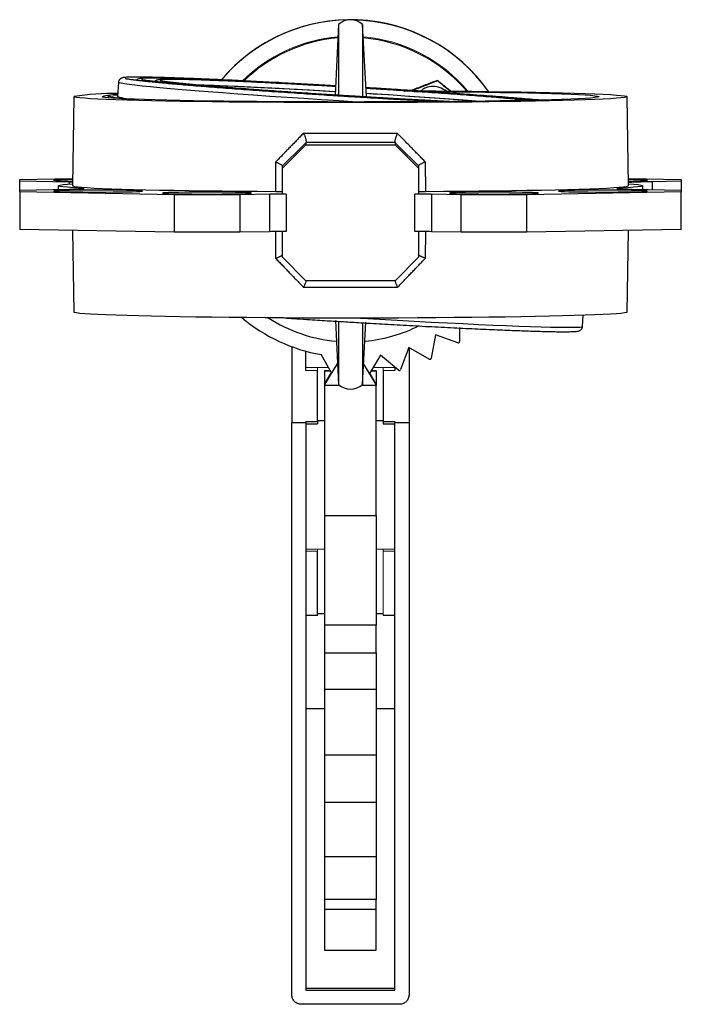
# Model space of a CAD drawing. Header units: millimetres. Extents: x 277 to 1383, y -326 to 567.
# Tile 13 of 17: x 568 to 709, y 357 to 567. Entities that reach past the tile are written whole.
import ezdxf

# ---------------------------------------------------------------- set-up
doc = ezdxf.new("R2010")
doc.units = ezdxf.units.MM

msp = doc.modelspace()

# ---------------------------------------------------------------- linework, layer by layer
at = {"color": 7, "linetype": 'Continuous', "lineweight": 25}
for p, q in [((635.68, 565.69), (634.93, 550.62)), ((635.68, 565.69), (635.68, 550.61)), ((641.64, 550.21), (640.79, 565.69)), ((640.79, 565.69), (640.79, 550.1)), ((588.72, 553.33), (588.54, 550.34)), ((656.78, 553.74), (656.78, 553.69)), ((587.64, 550.62), (588.56, 550.68)), ((659.04, 551.93), (659.61, 551.47)), ((659.53, 551.47), (659.04, 551.86)), ((579.23, 550.28), (578.9, 531.29)), ((586.54, 550.46), (586.52, 550.03)), ((697.57, 531.29), (697.23, 550.28)), ((623.73, 535), (628.73, 540)), ((628.73, 540.49), (628.73, 540)), ((628.73, 540), (647.73, 540)), ((647.73, 540.49), (647.73, 540)), ((647.73, 540), (652.73, 535)), ((627.99, 539.75), (623.73, 535.52)), ((652.73, 535.52), (648.48, 539.75)), ((622.27, 530.06), (622.27, 536.35)), ((654.19, 536.35), (654.2, 530.06)), ((623.73, 535), (623.73, 535.52)), ((623.73, 529.5), (623.73, 535)), ((652.73, 535.52), (652.73, 535)), ((652.73, 535), (652.73, 529.5)), ((567.66, 532.62), (578.93, 532.83)), ((567.66, 532.25), (567.66, 532.62)), ((578.25, 532.04), (567.66, 532.25)), ((567.66, 530.32), (567.66, 532.25)), ((578.92, 532.03), (578.25, 532.04)), ((697.54, 532.83), (708.81, 532.62)), ((708.81, 532.25), (702.61, 532.13)), ((708.81, 532.62), (708.81, 532.25)), ((708.81, 532.25), (708.81, 530.32)), ((567.66, 530.32), (578.25, 530.53)), ((567.66, 529.96), (567.66, 530.32)), ((600.62, 529.34), (567.66, 529.96)), ((567.66, 529.96), (567.66, 521.96)), ((575.9, 531.29), (575.9, 530.49)), ((624.5, 529.5), (623.73, 529.5)), ((624.5, 529.5), (624.5, 521.5)), ((652.73, 529.5), (651.97, 529.5)), ((651.97, 521.5), (651.97, 529.5)), ((708.81, 529.96), (675.85, 529.34)), ((698.22, 530.53), (708.81, 530.32)), ((700.57, 530.49), (700.57, 531.29)), ((708.81, 530.32), (708.81, 529.96)), ((708.81, 521.96), (708.81, 529.96)), ((614.62, 529.34), (600.62, 529.34)), ((600.62, 529.34), (600.62, 521.34)), ((620.96, 529.47), (614.62, 529.34)), ((614.62, 529.34), (614.62, 521.34)), ((620.96, 529.47), (620.96, 521.47)), ((661.85, 529.34), (655.5, 529.47)), ((655.5, 529.47), (655.5, 521.47)), ((675.85, 529.34), (661.85, 529.34)), ((661.85, 521.34), (661.85, 529.34)), ((675.85, 521.34), (675.85, 529.34)), ((600.62, 521.34), (567.66, 521.96)), ((578.93, 521.75), (579.23, 504.29)), ((614.62, 521.34), (600.62, 521.34)), ((620.96, 521.47), (614.62, 521.34)), ((623.73, 516.01), (623.73, 521.5)), ((652.73, 521.5), (652.73, 516.01)), ((661.85, 521.34), (655.5, 521.47)), ((675.85, 521.34), (661.85, 521.34)), ((708.81, 521.96), (675.85, 521.34)), ((697.23, 504.29), (697.54, 521.75)), ((628.73, 511.01), (623.73, 516.01)), ((652.73, 516.01), (647.73, 511.01)), ((647.73, 511.01), (628.73, 511.01)), ((635, 502.53), (635.68, 488.89)), ((635.68, 502.4), (635.68, 488.89)), ((687.75, 501.24), (687.89, 503.61)), ((640.79, 488.89), (641.52, 502.14)), ((640.79, 502.09), (640.79, 488.89)), ((661.51, 500.99), (661.5, 498.02)), ((656.37, 499.45), (655.47, 494.47)), ((661.1, 497.74), (656.37, 499.45)), ((625.72, 496.92), (625.72, 480.75)), ((628.72, 491.85), (628.72, 495.96)), ((650.68, 496.77), (648.93, 492.03)), ((655.03, 494.27), (650.68, 496.77)), ((650.72, 496.74), (650.72, 480.75)), ((634.21, 491.37), (631.97, 495.23)), ((644.6, 495.12), (642.32, 491.22)), ((648.45, 491.9), (644.6, 495.12)), ((631.22, 480.93), (631.22, 491.85)), ((635.45, 493.4), (632.72, 488.85)), ((632.72, 491.88), (632.72, 491.74)), ((632.72, 491.74), (632.72, 488.96)), ((632.72, 491.74), (633.99, 491.74)), ((643.72, 488.85), (641.03, 493.33)), ((642.63, 491.74), (643.72, 491.74)), ((643.72, 491.74), (643.72, 491.88)), ((643.72, 491.74), (643.72, 488.96)), ((645.22, 491.85), (645.22, 480.93)), ((647.72, 492.51), (647.72, 491.85)), ((632.72, 488.96), (634.19, 491.4)), ((643.72, 488.96), (642.34, 491.25)), ((632.72, 488.96), (632.72, 488.85)), ((632.72, 488.85), (632.72, 488.64)), ((635.98, 488.64), (632.72, 488.64)), ((632.72, 488.64), (632.72, 460.88)), ((643.72, 488.64), (640.49, 488.64)), ((643.72, 488.96), (643.72, 488.85)), ((643.72, 488.85), (643.72, 488.64)), ((643.72, 460.88), (643.72, 488.64)), ((625.72, 480.75), (628.72, 480.75)), ((625.72, 358.61), (625.72, 480.75)), ((628.72, 480.93), (631.22, 480.93)), ((628.72, 480.75), (628.72, 480.93)), ((628.72, 480.75), (628.72, 359.61)), ((628.72, 480.43), (631.22, 480.43)), ((632.72, 481.13), (631.22, 481.13)), ((631.22, 480.93), (631.22, 480.43)), ((645.22, 481.13), (643.72, 481.13)), ((645.22, 480.93), (647.72, 480.93)), ((645.22, 480.93), (645.22, 480.43)), ((645.22, 480.43), (647.72, 480.43)), ((647.72, 480.93), (647.72, 480.75)), ((647.72, 480.75), (650.72, 480.75)), ((647.72, 359.61), (647.72, 480.75)), ((650.72, 480.75), (650.72, 358.61)), ((632.72, 460.88), (643.72, 460.88)), ((632.72, 460.88), (632.72, 437.52)), ((643.72, 460.88), (643.72, 437.52)), ((631.22, 439.53), (631.22, 453.31)), ((631.22, 439.53), (628.72, 439.53)), ((632.72, 439.9), (631.22, 439.9)), ((645.22, 439.9), (643.72, 439.9)), ((647.72, 439.53), (645.22, 439.53)), ((632.72, 437.52), (632.72, 431.62)), ((643.72, 437.52), (632.72, 437.52)), ((643.72, 431.62), (643.72, 437.52)), ((632.72, 431.62), (632.72, 423.81)), ((632.72, 431.62), (643.72, 431.62)), ((643.72, 431.62), (643.72, 423.81)), ((632.72, 423.81), (632.72, 409.83)), ((632.72, 423.81), (643.72, 423.81)), ((643.72, 423.81), (643.72, 409.83)), ((632.72, 409.83), (632.72, 399.75)), ((632.72, 409.83), (643.72, 409.83)), ((643.72, 409.83), (643.72, 399.75)), ((632.72, 399.75), (632.72, 388.11)), ((632.72, 399.75), (643.72, 399.75)), ((643.72, 399.75), (643.72, 388.11)), ((632.72, 388.11), (632.72, 378.98)), ((632.72, 388.11), (643.72, 388.11)), ((643.72, 388.11), (643.72, 378.98)), ((632.72, 378.98), (632.72, 376.81)), ((643.72, 378.98), (632.72, 378.98)), ((643.72, 376.81), (643.72, 378.98)), ((632.72, 376.81), (632.72, 368.18)), ((643.72, 376.81), (632.72, 376.81)), ((643.72, 368.18), (643.72, 376.81)), ((632.72, 368.18), (643.72, 368.18)), ((628.72, 360.07), (647.72, 360.07)), ((628.72, 359.61), (647.72, 359.61)), ((648.72, 356.59), (627.72, 356.59))]:
    msp.add_line(p, q, dxfattribs=at)
at = {"color": 8, "linetype": 'Continuous', "lineweight": 25}
for p, q in [((628.75, 540.5), (627.99, 539.75)), ((648.48, 539.75), (647.72, 540.5)), ((578.25, 531.65), (578.25, 532.04)), ((702.61, 532.13), (702.61, 530.45)), ((580.67, 530.61), (580.67, 530.77)), ((695.8, 530.77), (695.8, 530.61)), ((622.27, 515.77), (622.27, 521.49)), ((654.2, 521.49), (654.19, 515.77)), ((632.72, 419.63), (628.72, 419.63)), ((647.72, 419.63), (643.72, 419.63))]:
    msp.add_line(p, q, dxfattribs=at)
at = {"color": 144, "linetype": 'Continuous', "lineweight": 18}
for p, q in [((633.54, 492.51), (628.72, 492.51)), ((631.22, 491.85), (628.72, 491.85)), ((631.22, 491.85), (631.22, 492.49)), ((631.22, 492.49), (633.56, 492.49)), ((633.91, 491.88), (632.72, 491.88)), ((643.72, 491.88), (642.71, 491.88)), ((643.06, 492.49), (645.22, 492.49)), ((647.72, 492.51), (643.07, 492.51)), ((645.22, 492.49), (645.22, 491.85)), ((647.72, 491.85), (645.22, 491.85)), ((632.72, 453.74), (628.72, 453.74)), ((628.72, 453.31), (631.22, 453.31)), ((631.22, 453.31), (631.22, 453.7)), ((631.22, 453.7), (632.72, 453.7)), ((647.72, 453.74), (643.72, 453.74)), ((643.72, 453.7), (645.22, 453.7)), ((645.22, 453.31), (645.22, 453.7)), ((647.72, 453.31), (645.22, 453.31)), ((645.22, 453.31), (645.22, 439.53))]:
    msp.add_line(p, q, dxfattribs=at)
at = {"color": 8, "linetype": 'Continuous', "lineweight": 25, "flags": 128}
for points in [[(639.63, 549.14), (639.63, 549.14), (635.82, 549.38), (632.04, 549.62), (628.3, 549.86), (624.62, 550.1), (621.03, 550.35), (617.54, 550.59), (614.17, 550.84), (610.95, 551.08), (607.89, 551.31), (605, 551.54), (602.31, 551.76), (599.83, 551.97), (597.57, 552.18), (595.54, 552.37), (593.76, 552.55), (592.24, 552.72), (590.98, 552.87), (590, 553.01), (589.29, 553.13), (588.86, 553.24), (588.72, 553.33)], [(640.4, 503.03), (640.64, 503.01), (644.42, 502.79), (648.16, 502.58), (651.84, 502.38), (655.44, 502.19), (658.92, 502.01), (662.29, 501.84), (665.51, 501.69), (668.58, 501.55), (671.46, 501.43), (674.16, 501.33), (676.64, 501.24), (678.9, 501.17), (680.93, 501.11), (682.7, 501.08), (684.23, 501.06), (685.48, 501.06), (686.47, 501.08), (687.18, 501.12), (687.6, 501.17), (687.75, 501.25)]]:
    msp.add_lwpolyline(points, dxfattribs=at)
at = {"color": 7, "linetype": 'Continuous', "lineweight": 25, "flags": 128}
for points in [[(604.77, 552.84), (604.95, 552.83), (606.94, 552.77), (609.15, 552.7), (611.57, 552.6), (614.18, 552.49), (616.97, 552.36), (619.91, 552.22), (622.99, 552.07), (626.18, 551.9), (629.46, 551.72), (632.81, 551.53), (634.97, 551.41)], [(604.99, 552.82), (605.42, 552.81), (607.44, 552.74), (609.69, 552.66), (612.14, 552.57), (614.79, 552.45), (617.62, 552.32), (620.6, 552.18), (623.71, 552.02), (626.94, 551.85), (630.25, 551.67), (633.63, 551.48), (634.97, 551.4)], [(649.62, 551.53), (652.51, 551.51), (656.47, 551.49), (660.34, 551.46), (664.1, 551.42), (667.73, 551.38), (671.23, 551.33), (674.56, 551.28), (677.71, 551.23), (680.67, 551.16), (683.43, 551.1), (685.97, 551.03), (688.27, 550.96), (690.33, 550.88), (692.13, 550.8), (693.68, 550.72), (694.95, 550.63), (695.94, 550.55), (696.66, 550.46), (697.09, 550.37), (697.23, 550.28), (697.09, 550.19), (696.66, 550.11), (695.94, 550.02), (694.95, 549.93), (693.68, 549.85), (692.13, 549.77), (690.33, 549.69), (688.27, 549.61), (685.97, 549.54), (683.43, 549.47), (680.67, 549.4), (677.71, 549.34), (674.56, 549.28), (671.23, 549.23), (667.73, 549.18), (664.1, 549.14), (660.34, 549.11), (656.47, 549.08), (652.51, 549.05), (648.48, 549.03), (644.4, 549.02), (640.29, 549.02), (636.17, 549.02), (632.07, 549.02), (627.99, 549.03), (623.96, 549.05), (620, 549.08), (616.13, 549.11), (612.37, 549.14), (608.73, 549.18), (605.24, 549.23), (601.91, 549.28), (598.76, 549.34), (595.79, 549.4), (593.04, 549.47), (590.5, 549.54), (588.2, 549.61), (586.14, 549.69), (584.33, 549.77), (582.79, 549.85), (581.52, 549.93), (580.52, 550.02), (579.81, 550.11), (579.38, 550.19), (579.23, 550.28), (579.23, 550.28)], [(651.8, 551.38), (652.74, 551.38), (656.46, 551.35), (660.09, 551.32), (663.59, 551.28), (666.96, 551.24), (670.17, 551.19), (673.21, 551.14), (676.06, 551.08), (678.69, 551.02), (681.11, 550.95), (683.3, 550.88), (685.23, 550.81), (686.91, 550.73), (688.33, 550.66), (689.47, 550.57), (690.33, 550.49), (690.91, 550.41), (691.2, 550.33), (691.2, 550.24), (690.91, 550.16), (690.33, 550.07), (689.47, 549.99), (688.33, 549.91), (686.91, 549.83), (685.23, 549.76), (683.3, 549.68), (681.11, 549.61), (678.69, 549.55), (676.06, 549.48), (673.21, 549.43), (670.17, 549.37), (666.96, 549.33), (663.59, 549.28), (660.09, 549.25), (656.46, 549.21), (652.74, 549.19), (648.93, 549.17), (645.07, 549.15), (641.17, 549.15), (637.25, 549.14), (633.34, 549.15), (629.46, 549.16), (625.62, 549.18), (621.86, 549.2), (618.18, 549.23), (614.61, 549.26), (611.17, 549.3), (607.88, 549.35), (604.75, 549.4), (601.81, 549.46), (599.07, 549.52), (596.54, 549.58), (594.23, 549.65), (592.17, 549.72), (590.36, 549.79), (588.81, 549.87), (587.53, 549.95), (586.53, 550.03), (585.81, 550.12), (585.38, 550.2), (585.23, 550.28), (585.23, 550.28)], [(641.59, 551.01), (643.05, 550.92), (646.45, 550.71), (649.8, 550.49), (653.08, 550.27), (656.27, 550.05), (659.34, 549.83), (662.28, 549.61), (665.07, 549.4), (666.17, 549.31)], [(641.59, 551.01), (643.92, 550.86), (647.32, 550.64), (650.67, 550.42), (653.95, 550.2), (657.12, 549.98), (660.16, 549.76), (663.07, 549.54), (665.81, 549.33), (666.06, 549.31)], [(628.24, 542.5), (630.73, 542.49), (633.22, 542.48), (635.72, 542.48), (638.23, 542.48), (640.74, 542.48), (643.25, 542.48), (645.74, 542.49), (648.22, 542.5)], [(580.67, 530.77), (579.11, 530.86), (577.85, 530.96), (576.9, 531.05), (576.26, 531.14), (575.94, 531.24), (575.94, 531.34), (576.26, 531.43), (576.9, 531.53), (577.85, 531.62), (578.91, 531.7)], [(697.56, 531.7), (698.71, 531.61), (699.63, 531.52), (700.24, 531.42), (700.53, 531.33), (700.52, 531.24), (700.19, 531.14), (699.55, 531.05), (698.6, 530.95), (697.35, 530.86), (695.8, 530.77)], [(593.85, 530.13), (593.71, 530.16), (593.28, 530.2), (592.58, 530.23), (591.63, 530.26), (590.46, 530.29), (589.1, 530.31), (587.6, 530.32), (586, 530.33), (584.35, 530.33), (582.7, 530.33), (581.1, 530.32), (579.6, 530.31), (578.25, 530.29), (577.07, 530.26), (576.13, 530.23), (575.43, 530.2), (575, 530.16), (574.85, 530.13), (575, 530.09), (575.43, 530.06), (576.13, 530.03), (577.07, 530), (578.25, 529.97), (579.6, 529.95), (581.1, 529.94), (582.7, 529.93), (584.35, 529.92), (586, 529.93), (587.6, 529.94), (589.1, 529.95), (590.46, 529.97), (591.63, 530), (592.58, 530.03), (593.28, 530.06), (593.71, 530.09), (593.85, 530.13)], [(578.25, 530.53), (579.27, 530.56), (580.12, 530.58), (580.77, 530.61), (581.2, 530.65), (581.41, 530.68), (581.39, 530.71), (581.14, 530.74), (580.67, 530.77)], [(578.9, 531.29), (578.98, 531.22), (579.33, 531.13), (579.97, 531.05), (580.89, 530.96), (582.08, 530.88), (583.54, 530.79), (585.26, 530.71), (587.24, 530.64), (589.46, 530.56), (591.91, 530.49), (594.59, 530.42), (597.48, 530.36), (600.56, 530.3), (603.82, 530.25), (607.25, 530.2), (610.83, 530.16), (614.53, 530.12), (618.35, 530.09), (622.27, 530.06)], [(617.12, 529.7), (616.97, 529.73), (616.55, 529.77), (615.85, 529.8), (614.9, 529.83), (613.73, 529.85), (612.37, 529.88), (610.87, 529.89), (609.27, 529.9), (607.62, 529.9), (605.97, 529.9), (604.37, 529.89), (602.87, 529.88), (601.51, 529.85), (600.34, 529.83), (599.39, 529.8), (598.69, 529.77), (598.26, 529.73), (598.12, 529.7), (598.26, 529.66), (598.69, 529.63), (599.39, 529.6), (600.34, 529.57), (601.51, 529.54), (602.87, 529.52), (604.37, 529.51), (605.97, 529.5), (607.62, 529.49), (609.27, 529.5), (610.87, 529.51), (612.37, 529.52), (613.73, 529.54), (614.9, 529.57), (615.85, 529.6), (616.55, 529.63), (616.97, 529.66), (617.12, 529.7)], [(654.2, 530.06), (658.11, 530.09), (661.93, 530.12), (665.64, 530.16), (669.22, 530.2), (672.65, 530.25), (675.91, 530.3), (678.99, 530.36), (681.88, 530.42), (684.56, 530.49), (687.01, 530.56), (689.23, 530.64), (691.21, 530.71), (692.93, 530.79), (694.39, 530.88), (695.58, 530.96), (696.5, 531.05), (697.13, 531.13), (697.49, 531.22), (697.57, 531.29)], [(659.35, 529.7), (659.49, 529.66), (659.92, 529.63), (660.62, 529.6), (661.57, 529.57), (662.74, 529.54), (664.1, 529.52), (665.6, 529.51), (667.2, 529.5), (668.85, 529.49), (670.5, 529.5), (672.1, 529.51), (673.6, 529.52), (674.96, 529.54), (676.13, 529.57), (677.08, 529.6), (677.78, 529.63), (678.2, 529.66), (678.35, 529.7), (678.2, 529.73), (677.78, 529.77), (677.08, 529.8), (676.13, 529.83), (674.96, 529.85), (673.6, 529.88), (672.1, 529.89), (670.5, 529.9), (668.85, 529.9), (667.2, 529.9), (665.6, 529.89), (664.1, 529.88), (662.74, 529.85), (661.57, 529.83), (660.62, 529.8), (659.92, 529.77), (659.49, 529.73), (659.35, 529.7)], [(682.62, 530.13), (682.76, 530.09), (683.19, 530.06), (683.89, 530.03), (684.84, 530), (686.01, 529.97), (687.37, 529.95), (688.87, 529.94), (690.47, 529.93), (692.12, 529.92), (693.77, 529.93), (695.36, 529.94), (696.87, 529.95), (698.22, 529.97), (699.39, 530), (700.34, 530.03), (701.04, 530.06), (701.47, 530.09), (701.62, 530.13), (701.47, 530.16), (701.04, 530.2), (700.34, 530.23), (699.39, 530.26), (698.22, 530.29), (696.87, 530.31), (695.36, 530.32), (693.77, 530.33), (692.12, 530.33), (690.47, 530.33), (688.87, 530.32), (687.37, 530.31), (686.01, 530.29), (684.84, 530.26), (683.89, 530.23), (683.19, 530.2), (682.76, 530.16), (682.62, 530.13)], [(695.8, 530.77), (695.33, 530.74), (695.08, 530.71), (695.06, 530.68), (695.26, 530.65), (695.7, 530.61), (696.35, 530.58), (697.19, 530.56), (698.22, 530.53)], [(648.22, 509.57), (645.74, 509.57), (643.25, 509.56), (640.74, 509.56), (638.23, 509.56), (635.72, 509.56), (633.22, 509.56), (630.73, 509.57), (628.24, 509.57)], [(697.23, 504.29), (697.09, 504.21), (696.66, 504.12), (695.94, 504.03), (694.95, 503.94), (693.68, 503.86), (692.13, 503.78), (690.33, 503.7), (688.27, 503.62), (685.97, 503.55), (683.43, 503.48), (680.67, 503.41), (677.71, 503.35), (674.56, 503.29), (671.23, 503.24), (667.73, 503.2), (664.1, 503.15), (660.34, 503.12), (656.47, 503.09), (652.51, 503.06), (648.48, 503.04), (644.4, 503.03), (640.29, 503.03), (636.17, 503.03), (632.07, 503.03), (627.99, 503.04), (623.96, 503.06), (620, 503.09), (616.13, 503.12), (612.37, 503.15), (608.73, 503.2), (605.24, 503.24), (601.91, 503.29), (598.76, 503.35), (595.79, 503.41), (593.04, 503.48), (590.5, 503.55), (588.2, 503.62), (586.14, 503.7), (584.33, 503.78), (582.79, 503.86), (581.52, 503.94), (580.52, 504.03), (579.81, 504.12), (579.38, 504.21), (579.23, 504.29)]]:
    msp.add_lwpolyline(points, dxfattribs=at)
at = {"color": 7, "linetype": 'Continuous', "lineweight": 25}
for centre, radius, start, end in [((638.22, 530.66), 36, 90.7066, 140.2013), ((638.22, 530.7), 36, 35.0566, 140.0465), ((638.23, 562.93), 3.76, 47.157, 132.843), ((638.22, 530.66), 36, 35.1394, 89.244), ((638.23, 530.42), 32.5, 94.7605, 134.6317), ((638.24, 530.42), 32.5, 40.2872, 85.2141), ((588.15, 492.77), 58.2, 89.5761, 98.8104), ((586.88, 545.59), 4.97, 90.2712, 109.3145), ((588.08, 544.93), 5.74, 85.201, 105.5261), ((591.54, 567.92), 18.16, 254.034, 266.62), ((592.33, 561.7), 11.98, 251.5416, 268.6361), ((578.46, 494.43), 38.18, 89.2971, 95.4168), ((578.45, 570.42), 38.14, 264.5822, 270.6996), ((698.01, 494.43), 38.18, 84.5832, 90.7029), ((698.01, 570.42), 38.14, 269.3004, 275.4178), ((704.52, 398.62), 133.52, 90.822, 92.9912), ((624.28, 355.24), 174.26, 89.929, 91.0915), ((652.18, 355.24), 174.26, 88.9085, 90.071), ((624.28, 347.24), 174.26, 89.929, 91.0915), ((652.18, 347.24), 174.26, 88.9085, 90.071), ((638.22, 530.68), 36, 229.94, 260.003), ((638.23, 530.44), 32.5, 237.3131, 264.6831), ((638.23, 530.44), 32.51, 275.3995, 296.891), ((661.2, 498.02), 0.3, 250.1092, 359.74), ((655.18, 494.53), 0.3, 240.1133, 349.7381), ((648.64, 492.13), 0.3, 230.1173, 339.7377), ((638.23, 491.65), 3.76, 227.157, 312.843)]:
    msp.add_arc(centre, radius, start, end, dxfattribs=at)
at = {"color": 144, "linetype": 'Continuous', "lineweight": 18}
for centre, start, end in [((638.23, 530.67), 94.7377, 135.2357), ((638.24, 530.68), 39.6885, 85.2393)]:
    msp.add_arc(centre, 32.5, start, end, dxfattribs=at)
at = {"color": 7, "linetype": 'Continuous', "lineweight": 25}
for points, knots in [([(635.03, 552.59), (634.87, 552.6), (633.9, 552.66), (632.09, 552.76), (629.56, 552.91), (626.95, 553.05), (624.26, 553.2), (621.55, 553.34), (618.85, 553.48), (616.19, 553.61), (613.59, 553.74), (611.08, 553.86), (608.66, 553.97), (606.36, 554.06), (604.19, 554.15), (602.15, 554.23), (600.27, 554.29), (598.53, 554.35), (596.96, 554.39), (595.55, 554.42), (594.3, 554.44), (593.21, 554.45), (592.29, 554.46), (591.52, 554.45), (590.9, 554.43), (590.41, 554.41), (590.04, 554.38), (589.74, 554.34), (589.52, 554.3), (589.25, 554.18), (589.01, 554), (588.78, 553.7), (588.74, 553.43), (588.73, 553.3)], [0, 0, 0, 0, 0.00634, 0.039483, 0.073706, 0.110234, 0.148143, 0.187053, 0.226658, 0.266735, 0.307112, 0.347654, 0.388249, 0.428801, 0.469224, 0.509433, 0.549349, 0.588885, 0.627952, 0.666448, 0.704257, 0.741245, 0.777253, 0.812091, 0.845535, 0.877334, 0.907242, 0.935208, 0.962426, 0.975286, 0.984179, 0.992141, 1, 1, 1, 1]), ([(656.37, 549.21), (656.09, 549.23), (654.82, 549.29), (652.54, 549.42), (649.59, 549.58), (646.96, 549.73), (644.61, 549.87), (642.25, 550.01), (639.34, 550.18), (636.65, 550.35), (634.11, 550.51), (631.97, 550.64), (629.45, 550.81), (626.84, 550.98), (624.15, 551.16), (621.45, 551.35), (618.75, 551.53), (616.1, 551.72), (613.51, 551.91), (611, 552.1), (608.6, 552.28), (606.31, 552.47), (604.15, 552.64), (602.13, 552.81), (600.25, 552.97), (598.53, 553.13), (596.98, 553.28), (595.58, 553.41), (594.36, 553.54), (593.3, 553.66), (592.41, 553.77), (591.68, 553.86), (591.1, 553.95), (590.67, 554.02), (590.39, 554.07), (590.22, 554.12), (590.2, 554.12), (590.19, 554.12)], [0, 0, 0, 0, 0.009665, 0.0441806, 0.0774062, 0.1089238, 0.1314186, 0.1548045, 0.1861159, 0.2266195, 0.2427518, 0.2695049, 0.2971316, 0.3266183, 0.3572199, 0.3886292, 0.4205977, 0.4529445, 0.4855311, 0.5182472, 0.5510018, 0.5837158, 0.6163172, 0.6487376, 0.6809081, 0.7127568, 0.7442049, 0.7751632, 0.8055274, 0.8351718, 0.8639411, 0.8916385, 0.9180084, 0.942711, 0.9652879, 0.9851302, 1, 1, 1, 1]), ([(635.02, 552.52), (634.93, 552.52), (634.05, 552.57), (632.36, 552.67), (629.93, 552.81), (627.42, 552.95), (624.84, 553.09), (622.24, 553.23), (619.66, 553.36), (617.12, 553.48), (614.65, 553.6), (612.27, 553.71), (609.99, 553.81), (607.84, 553.9), (605.81, 553.98), (603.92, 554.05), (602.18, 554.11), (600.6, 554.15), (599.18, 554.19), (597.92, 554.21), (596.82, 554.23), (595.88, 554.23), (595.1, 554.23), (594.46, 554.22), (593.96, 554.2), (593.58, 554.17), (593.28, 554.13), (593.05, 554.1), (592.8, 553.99), (592.6, 553.89), (592.51, 553.77), (592.5, 553.76)], [0, 0, 0, 0, 0.004198, 0.039277, 0.075487, 0.114121, 0.154199, 0.195315, 0.237143, 0.279444, 0.322034, 0.364767, 0.407522, 0.450192, 0.492679, 0.53489, 0.57673, 0.618099, 0.658889, 0.698975, 0.738217, 0.776445, 0.813461, 0.84903, 0.882881, 0.914741, 0.944487, 0.972994, 0.988827, 0.998451, 1, 1, 1, 1]), ([(657.68, 549.23), (657.15, 549.25), (655.68, 549.33), (653.21, 549.46), (650.36, 549.62), (647.72, 549.77), (645.38, 549.9), (643.16, 550.03), (641.28, 550.14), (638.85, 550.29), (636.76, 550.42), (634.32, 550.57), (632.26, 550.7), (629.83, 550.86), (627.32, 551.03), (624.74, 551.2), (622.15, 551.38), (619.57, 551.56), (617.04, 551.74), (614.58, 551.92), (612.21, 552.1), (609.94, 552.28), (607.8, 552.45), (605.78, 552.61), (603.91, 552.77), (602.18, 552.93), (600.62, 553.07), (599.21, 553.21), (597.97, 553.33), (596.9, 553.45), (595.99, 553.56), (595.24, 553.65), (594.65, 553.73), (594.21, 553.8), (593.9, 553.86), (593.73, 553.9), (593.65, 553.93), (593.67, 553.92), (593.67, 553.92)], [0, 0, 0, 0, 0.019624, 0.054591, 0.088626, 0.120306, 0.146661, 0.169041, 0.19666, 0.210964, 0.251717, 0.267948, 0.294859, 0.322639, 0.352278, 0.383024, 0.414567, 0.446653, 0.4791, 0.511766, 0.544537, 0.577319, 0.610028, 0.642589, 0.674925, 0.706962, 0.738618, 0.769802, 0.800408, 0.830313, 0.859362, 0.887362, 0.914064, 0.939138, 0.962137, 0.982467, 0.999409, 1, 1, 1, 1]), ([(635.02, 552.43), (635, 552.43), (634.23, 552.48), (632.69, 552.57), (630.37, 552.7), (627.98, 552.83), (625.52, 552.96), (623.06, 553.09), (620.62, 553.21), (618.24, 553.33), (615.92, 553.44), (613.7, 553.54), (611.59, 553.63), (609.6, 553.71), (607.75, 553.78), (606.03, 553.84), (604.47, 553.89), (603.07, 553.92), (601.83, 553.95), (600.74, 553.97), (599.82, 553.97), (599.05, 553.97), (598.42, 553.96), (597.93, 553.94), (597.56, 553.92), (597.26, 553.88), (597.04, 553.85), (596.8, 553.75), (596.58, 553.63), (596.47, 553.48), (596.43, 553.44)], [0, 0, 0, 0, 0.000995, 0.037804, 0.075781, 0.11628, 0.158267, 0.201315, 0.245075, 0.289296, 0.333779, 0.378367, 0.422927, 0.467341, 0.511498, 0.555289, 0.598604, 0.64132, 0.683304, 0.724401, 0.76443, 0.803176, 0.840385, 0.875767, 0.909025, 0.940021, 0.96971, 0.985713, 0.995635, 1, 1, 1, 1]), ([(659.27, 549.24), (658.9, 549.26), (657.66, 549.32), (655.46, 549.43), (652.71, 549.58), (650, 549.73), (647.46, 549.87), (645.23, 550), (643.11, 550.12), (641.28, 550.23), (638.94, 550.37), (636.9, 550.5), (634.56, 550.64), (632.59, 550.77), (630.28, 550.92), (627.89, 551.08), (625.44, 551.24), (622.98, 551.41), (620.55, 551.58), (618.17, 551.76), (615.87, 551.93), (613.65, 552.1), (611.55, 552.26), (609.57, 552.42), (607.73, 552.58), (606.03, 552.73), (604.49, 552.87), (603.1, 553), (601.88, 553.12), (600.82, 553.23), (599.92, 553.33), (599.19, 553.43), (598.6, 553.51), (598.17, 553.58), (597.87, 553.63), (597.71, 553.67), (597.63, 553.69), (597.65, 553.68), (597.65, 553.68)], [0, 0, 0, 0, 0.0150402, 0.0505209, 0.0855719, 0.1197203, 0.1516056, 0.1784195, 0.200788, 0.2278928, 0.2439311, 0.2848254, 0.3011111, 0.328106, 0.3559591, 0.3856619, 0.4164556, 0.4480256, 0.4801164, 0.5125411, 0.5451546, 0.5778398, 0.6104974, 0.6430388, 0.6753804, 0.707439, 0.7391275, 0.7703504, 0.8009986, 0.8309431, 0.8600264, 0.8880508, 0.9147612, 0.9398202, 0.9627731, 0.9830115, 0.9998064, 1, 1, 1, 1]), ([(656.78, 553.74), (656.67, 553.7), (656.43, 553.61), (656.09, 553.48), (655.75, 553.35), (655.3, 553.18), (654.74, 552.96), (654.08, 552.71), (653.41, 552.45), (652.74, 552.19), (652.06, 551.93), (651.6, 551.75), (651.37, 551.66)], [0, 0, 0, 0, 0.0665324, 0.1313344, 0.1947875, 0.2573284, 0.3795224, 0.5000704, 0.6206082, 0.7427915, 0.8687251, 1, 1, 1, 1]), ([(651.37, 551.6), (651.49, 551.65), (651.72, 551.74), (652.07, 551.87), (652.41, 552), (652.86, 552.17), (653.41, 552.38), (654.08, 552.64), (654.74, 552.89), (655.41, 553.15), (656.1, 553.42), (656.55, 553.6), (656.78, 553.69)], [0, 0, 0, 0, 0.066349, 0.131006, 0.194349, 0.256807, 0.379184, 0.499961, 0.620749, 0.743135, 0.868961, 1, 1, 1, 1]), ([(659.04, 551.93), (658.97, 551.99), (658.82, 552.11), (658.59, 552.29), (658.37, 552.47), (658.15, 552.65), (657.81, 552.92), (657.35, 553.29), (656.98, 553.59), (656.78, 553.74)], [0, 0, 0, 0, 0.097436, 0.194367, 0.291502, 0.389525, 0.48909, 0.739264, 1, 1, 1, 1]), ([(656.78, 553.69), (656.88, 553.61), (657.07, 553.45), (657.36, 553.22), (657.64, 552.99), (657.95, 552.74), (658.3, 552.46), (658.67, 552.16), (658.92, 551.96), (659.04, 551.86)], [0, 0, 0, 0, 0.131774, 0.260211, 0.386049, 0.51013, 0.675391, 0.837632, 1, 1, 1, 1]), ([(678.61, 549.55), (678.29, 549.58), (677.3, 549.66), (675.47, 549.82), (673.12, 550.01), (670.61, 550.21), (667.97, 550.41), (665.21, 550.61), (662.34, 550.82), (659.4, 551.03), (656.39, 551.24), (653.37, 551.44), (650.43, 551.64), (647.74, 551.81), (645.37, 551.96), (643.32, 552.09), (642.02, 552.17), (641.41, 552.21)], [0, 0, 0, 0, 0.035895, 0.11174, 0.187841, 0.264097, 0.340417, 0.41671, 0.492863, 0.568717, 0.644007, 0.718224, 0.79017, 0.856091, 0.909221, 0.957565, 1, 1, 1, 1]), ([(677.51, 549.52), (676.96, 549.57), (675.8, 549.68), (673.81, 549.85), (671.61, 550.03), (669.25, 550.22), (666.75, 550.41), (664.12, 550.61), (661.39, 550.81), (658.57, 551.01), (655.7, 551.21), (652.8, 551.4), (649.97, 551.59), (647.4, 551.76), (645.12, 551.9), (643.22, 552.02), (642.04, 552.09), (641.53, 552.13)], [0, 0, 0, 0, 0.065623, 0.139388, 0.213484, 0.287788, 0.362197, 0.436607, 0.5109, 0.584912, 0.658375, 0.730776, 0.800913, 0.864981, 0.916535, 0.963883, 1, 1, 1, 1]), ([(676.17, 549.49), (675.92, 549.52), (675.17, 549.59), (673.74, 549.72), (671.89, 549.88), (669.86, 550.05), (667.68, 550.23), (665.35, 550.41), (662.9, 550.6), (660.33, 550.79), (657.66, 550.98), (654.94, 551.17), (652.19, 551.35), (649.42, 551.54), (646.92, 551.7), (644.68, 551.84), (642.97, 551.95), (641.93, 552.01), (641.54, 552.04)], [0, 0, 0, 0, 0.035827, 0.105596, 0.176039, 0.246937, 0.318128, 0.389485, 0.460891, 0.532216, 0.603293, 0.673856, 0.743401, 0.810755, 0.877775, 0.925753, 0.97182, 1, 1, 1, 1]), ([(658.71, 551.44), (658.21, 551.76), (657.2, 552.4), (655.41, 552.5), (654, 552.18), (653.42, 551.64), (653.27, 551.51)], [0, 0, 0, 0, 0.299003, 0.598006, 0.897009, 1, 1, 1, 1]), ([(628.24, 542.5), (628, 542.25), (627.52, 541.76), (626.82, 541.03), (626.12, 540.31), (625.44, 539.62), (624.78, 538.93), (624.13, 538.27), (623.5, 537.61), (622.88, 536.98), (622.47, 536.56), (622.27, 536.35)], [0, 0, 0, 0, 0.120629, 0.23888, 0.354753, 0.468245, 0.579358, 0.688091, 0.794442, 0.898412, 1, 1, 1, 1]), ([(628.24, 542.5), (628.26, 542.46), (628.28, 542.39), (628.33, 542.28), (628.39, 542.11), (628.45, 541.96), (628.53, 541.73), (628.61, 541.48), (628.69, 541.18), (628.74, 540.94), (628.77, 540.75), (628.78, 540.63), (628.77, 540.55), (628.75, 540.52), (628.75, 540.5)], [0, 0, 0, 0, 0.035491, 0.076872, 0.124354, 0.212412, 0.248921, 0.385546, 0.498819, 0.628684, 0.748621, 0.834243, 0.918187, 1, 1, 1, 1]), ([(648.22, 542.5), (648.2, 542.45), (648.17, 542.35), (648.12, 542.22), (648.07, 542.1), (648.03, 541.99), (648, 541.9), (647.94, 541.73), (647.86, 541.48), (647.78, 541.19), (647.72, 540.94), (647.69, 540.75), (647.69, 540.63), (647.7, 540.55), (647.71, 540.52), (647.72, 540.5)], [0, 0, 0, 0, 0.0529352, 0.1012924, 0.1450719, 0.1842738, 0.2188978, 0.2489439, 0.3807809, 0.498838, 0.6273852, 0.7486321, 0.8337241, 0.9174493, 1, 1, 1, 1]), ([(654.19, 536.35), (653.97, 536.59), (653.51, 537.06), (652.81, 537.78), (652.09, 538.52), (651.36, 539.27), (650.6, 540.05), (649.82, 540.85), (649.03, 541.67), (648.5, 542.22), (648.22, 542.5)], [0, 0, 0, 0, 0.114454, 0.231923, 0.352405, 0.475901, 0.602409, 0.731929, 0.864459, 1, 1, 1, 1]), ([(647.73, 540.49), (647.47, 540.49), (646.95, 540.48), (646.16, 540.48), (645.37, 540.48), (644.58, 540.48), (643.79, 540.48), (643, 540.48), (642.21, 540.47), (641.41, 540.47), (640.62, 540.47), (639.83, 540.47), (639.03, 540.47), (638.04, 540.47), (636.87, 540.47), (635.51, 540.47), (634.15, 540.47), (632.79, 540.48), (631.44, 540.48), (630.08, 540.48), (629.18, 540.49), (628.73, 540.49)], [0, 0, 0, 0, 0.041729, 0.083424, 0.125091, 0.166737, 0.208369, 0.249995, 0.29162, 0.333254, 0.374902, 0.416571, 0.45827, 0.500003, 0.571517, 0.642943, 0.714316, 0.785673, 0.857049, 0.928479, 1, 1, 1, 1]), ([(622.27, 536.35), (622.3, 536.34), (622.37, 536.31), (622.49, 536.26), (622.62, 536.19), (622.74, 536.14), (622.91, 536.05), (623.1, 535.96), (623.32, 535.84), (623.5, 535.73), (623.62, 535.65), (623.69, 535.6), (623.73, 535.55), (623.73, 535.53), (623.73, 535.52)], [0, 0, 0, 0, 0.0395825, 0.0869516, 0.1423667, 0.2136059, 0.2492914, 0.3865722, 0.4992119, 0.6295898, 0.7490267, 0.835334, 0.9190891, 1, 1, 1, 1]), ([(654.19, 536.35), (654.16, 536.34), (654.06, 536.29), (653.87, 536.2), (653.61, 536.08), (653.36, 535.96), (653.14, 535.84), (652.97, 535.73), (652.85, 535.65), (652.78, 535.6), (652.74, 535.55), (652.74, 535.53), (652.73, 535.52)], [0, 0, 0, 0, 0.0430349, 0.1251815, 0.2492168, 0.3872777, 0.4991615, 0.6295432, 0.7490014, 0.8351997, 0.9189667, 1, 1, 1, 1]), ([(623.73, 535.52), (623.73, 535.52), (623.73, 535.52), (623.73, 535.52), (623.73, 535.52)], [0, 0, 0, 0, 0.501202, 1, 1, 1, 1]), ([(652.73, 535.52), (652.73, 535.52), (652.73, 535.52), (652.73, 535.52), (652.73, 535.52)], [0, 0, 0, 0, 0.498798, 1, 1, 1, 1]), ([(622.27, 530.06), (622.48, 530.06), (622.68, 530.06), (623.04, 530.05), (623.19, 530.05), (623.59, 530.04), (623.73, 530.03), (623.73, 530.02)], [0, 0, 0, 0, 0.25, 0.25, 0.5, 0.5, 1, 1, 1, 1]), ([(652.73, 530.02), (652.73, 530.02), (652.77, 530.03), (652.91, 530.04), (653.01, 530.04), (653.4, 530.05), (653.78, 530.06), (654.2, 530.06)], [0, 0, 0, 0, 0.25, 0.25, 0.5, 0.5, 1, 1, 1, 1]), ([(622.27, 515.77), (622.31, 515.79), (622.41, 515.83), (622.6, 515.92), (622.86, 516.03), (623.1, 516.15), (623.32, 516.26), (623.5, 516.35), (623.62, 516.42), (623.69, 516.47), (623.73, 516.5), (623.73, 516.51), (623.73, 516.52)], [0, 0, 0, 0, 0.043035, 0.1251815, 0.2492168, 0.3872777, 0.4991615, 0.6295432, 0.7490014, 0.8351997, 0.9189667, 1, 1, 1, 1]), ([(622.27, 515.77), (622.5, 515.54), (622.96, 515.06), (623.66, 514.33), (624.38, 513.59), (625.11, 512.82), (625.87, 512.04), (626.64, 511.23), (627.44, 510.41), (627.97, 509.86), (628.24, 509.57)], [0, 0, 0, 0, 0.114454, 0.231923, 0.352405, 0.475901, 0.602409, 0.731929, 0.864459, 1, 1, 1, 1]), ([(648.22, 509.57), (648.47, 509.82), (648.94, 510.32), (649.65, 511.05), (650.34, 511.77), (651.02, 512.48), (651.69, 513.17), (652.34, 513.84), (652.97, 514.5), (653.59, 515.14), (653.99, 515.56), (654.19, 515.77)], [0, 0, 0, 0, 0.120629, 0.23888, 0.354753, 0.468245, 0.579358, 0.688091, 0.794442, 0.898412, 1, 1, 1, 1]), ([(654.19, 515.77), (654.16, 515.78), (654.09, 515.82), (653.98, 515.86), (653.85, 515.92), (653.73, 515.98), (653.55, 516.06), (653.36, 516.15), (653.14, 516.26), (652.97, 516.35), (652.85, 516.42), (652.78, 516.46), (652.74, 516.5), (652.74, 516.51), (652.73, 516.52)], [0, 0, 0, 0, 0.039582, 0.086952, 0.142367, 0.213606, 0.249291, 0.386572, 0.499212, 0.62959, 0.749027, 0.835334, 0.919089, 1, 1, 1, 1]), ([(628.72, 511.02), (628.71, 510.96), (628.67, 510.77), (628.51, 510.26), (628.33, 509.8), (628.24, 509.57)], [0, 0, 0, 0, 0.1664569, 0.5841395, 1, 1, 1, 1]), ([(647.75, 511.02), (647.76, 510.97), (647.8, 510.77), (647.96, 510.26), (648.14, 509.8), (648.22, 509.57)], [0, 0, 0, 0, 0.170449, 0.586131, 1, 1, 1, 1]), ([(624.18, 503.06), (624.83, 503.02), (626.39, 502.92), (628.72, 502.77), (631.1, 502.61), (633.7, 502.45), (635.55, 502.34), (636.71, 502.27)], [0, 0, 0, 0, 0.158017, 0.381404, 0.56147, 0.725255, 1, 1, 1, 1]), ([(636.71, 502.27), (637.95, 502.19), (639.69, 502.09), (642.23, 501.94), (644.37, 501.81), (646.9, 501.67), (649.52, 501.52), (652.2, 501.38), (654.92, 501.23), (657.62, 501.1), (660.28, 500.96), (662.87, 500.84), (665.39, 500.72), (667.8, 500.61), (670.1, 500.51), (672.28, 500.43), (674.31, 500.35), (676.2, 500.28), (677.93, 500.23), (679.51, 500.19), (680.92, 500.15), (682.17, 500.13), (683.25, 500.12), (684.18, 500.12), (684.94, 500.13), (685.56, 500.14), (686.05, 500.17), (686.43, 500.19), (686.73, 500.24), (686.95, 500.28), (687.22, 500.39), (687.46, 500.57), (687.68, 500.86), (687.72, 501.12), (687.73, 501.25)], [0, 0, 0, 0, 0.047221, 0.066017, 0.097189, 0.129378, 0.163734, 0.199389, 0.235987, 0.273237, 0.310931, 0.348908, 0.38704, 0.425222, 0.463364, 0.501383, 0.539203, 0.576745, 0.613932, 0.650677, 0.686885, 0.722447, 0.757237, 0.791105, 0.823874, 0.855331, 0.885241, 0.913373, 0.939679, 0.965277, 0.977388, 0.985754, 0.993243, 1, 1, 1, 1]), ([(627.72, 356.59), (627.58, 356.59), (627.45, 356.61), (627.19, 356.66), (627.06, 356.7), (626.82, 356.81), (626.7, 356.87), (626.48, 357.02), (626.38, 357.11), (626.11, 357.39), (625.96, 357.61), (625.82, 357.97), (625.78, 358.09), (625.73, 358.35), (625.72, 358.48), (625.72, 358.61)], [0, 0, 0, 0, 0.125, 0.125, 0.25, 0.25, 0.375, 0.375, 0.5, 0.5, 0.75, 0.75, 0.875, 0.875, 1, 1, 1, 1]), ([(650.72, 358.61), (650.72, 358.48), (650.71, 358.35), (650.66, 358.1), (650.62, 357.97), (650.52, 357.73), (650.47, 357.62), (650.32, 357.4), (650.24, 357.29), (650.06, 357.11), (649.96, 357.02), (649.74, 356.87), (649.62, 356.81), (649.26, 356.65), (648.99, 356.59), (648.72, 356.59)], [0, 0, 0, 0, 0.125, 0.125, 0.25, 0.25, 0.375, 0.375, 0.5, 0.5, 0.625, 0.625, 0.75, 0.75, 1, 1, 1, 1])]:
    msp.add_open_spline(points, degree=3, knots=knots, dxfattribs=at)
for points in [[(628.73, 540.49), (628.73, 540.49), (628.74, 540.49), (628.75, 540.5)], [(647.72, 540.5), (647.73, 540.49), (647.73, 540.49), (647.73, 540.49)]]:
    msp.add_open_spline(points, degree=3, dxfattribs=at)

doc.saveas('drawing.dxf')
